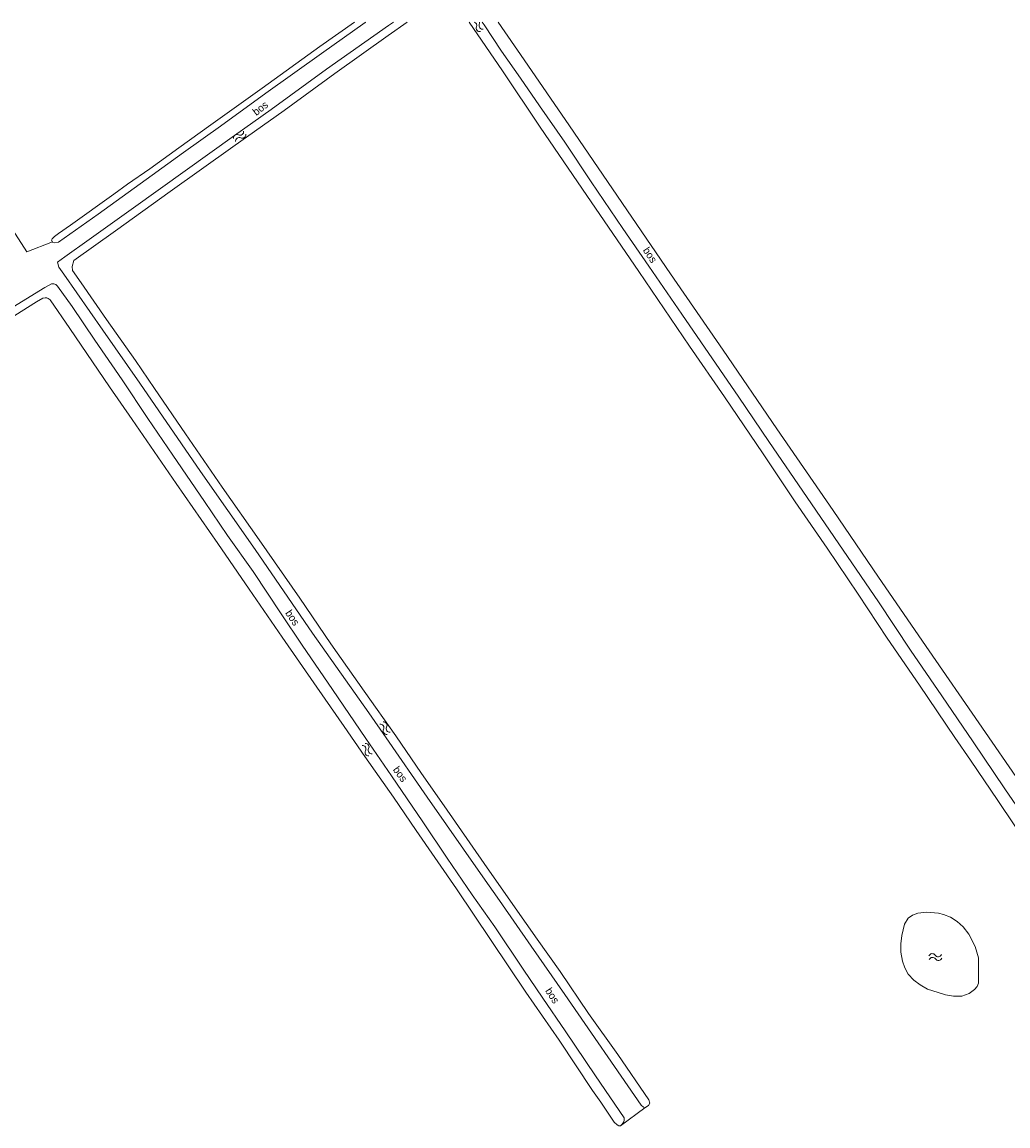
# Model space of a CAD drawing. Header units: metres. Extents: x 195864 to 198202, y 543264 to 544906.
# Tile 74 of 79: x 197382 to 197619, y 544642 to 544906. Entities that reach past the tile are written whole.
import ezdxf

# ---------------------------------------------------------------- set-up
doc = ezdxf.new("R2010")
doc.units = ezdxf.units.M
doc.header["$MEASUREMENT"] = 0
for name, color, linetype, lineweight in [('Level 19', 7, 'Continuous', 0), ('Level 28', 7, 'Continuous', 0), ('Level 33', 7, 'Continuous', 0), ('Level 43', 7, 'Continuous', 0)]:
    doc.layers.add(name, color=color, linetype=linetype, lineweight=lineweight)
doc.styles.add('Style-CHAR_FAST_FONT', font='CHAR_FAST_FONT.shx')

# ---------------------------------------------------------------- blocks, each defined once
blk = doc.blocks.new('WA_65')
at = {"layer": 'Level 43', "color": 7, "linetype": 'Continuous', "lineweight": 0, "extrusion": (0, 0, -1)}
for centre in [(-0.75, 0.05), (-0.75, -0.85)]:
    blk.add_arc(centre, 0.85, 28.0724, 151.9274, dxfattribs=at)
at = {"layer": 'Level 43', "color": 7, "linetype": 'Continuous', "lineweight": 0}
for centre in [(2.25, 0.85), (2.25, -0.05)]:
    blk.add_arc(centre, 0.85, 208.0726, 331.9276, dxfattribs=at)
blk = doc.blocks.new('WA_178')
at = {"layer": 'Level 43', "color": 7, "linetype": 'Continuous', "lineweight": 0, "extrusion": (0, 0, -1)}
for centre in [(-0.75, 0.05), (-0.75, -0.85)]:
    blk.add_arc(centre, 0.85, 28.0723, 151.9273, dxfattribs=at)
at = {"layer": 'Level 43', "color": 7, "linetype": 'Continuous', "lineweight": 0}
for centre in [(2.25, 0.85), (2.25, -0.05)]:
    blk.add_arc(centre, 0.85, 208.0727, 331.9277, dxfattribs=at)
blk = doc.blocks.new('WA_179')
at = {"layer": 'Level 43', "color": 7, "linetype": 'Continuous', "lineweight": 0, "extrusion": (0, 0, -1)}
for centre in [(-0.75, 0.05), (-0.75, -0.85)]:
    blk.add_arc(centre, 0.85, 28.0723, 151.9273, dxfattribs=at)
at = {"layer": 'Level 43', "color": 7, "linetype": 'Continuous', "lineweight": 0}
for centre in [(2.25, 0.85), (2.25, -0.05)]:
    blk.add_arc(centre, 0.85, 208.0726, 331.9277, dxfattribs=at)
blk = doc.blocks.new('WA_18')
at = {"layer": 'Level 43', "color": 7, "linetype": 'Continuous', "lineweight": 0, "extrusion": (0, 0, -1)}
for centre in [(-0.75, 0.05), (-0.75, -0.85)]:
    blk.add_arc(centre, 0.85, 28.0724, 151.9275, dxfattribs=at)
at = {"layer": 'Level 43', "color": 7, "linetype": 'Continuous', "lineweight": 0}
for centre in [(2.25, 0.85), (2.25, -0.05)]:
    blk.add_arc(centre, 0.85, 208.0725, 331.9276, dxfattribs=at)

msp = doc.modelspace()

# ---------------------------------------------------------------- linework, layer by layer
at = {"layer": 'Level 19', "color": 7, "linetype": 'Continuous', "lineweight": 0, "flags": 128}
for points in [[(197326.19, 544906.44), (197328.92, 544902.38), (197336.44, 544891.62), (197343.01, 544881.81), (197351.77, 544868.92), (197361.76, 544854.8), (197372.15, 544839.73), (197375.52, 544834.83), (197376.22, 544833.95), (197376.62, 544833.73), (197377.63, 544834.15), (197385.88, 544839.36), (197387.39, 544840.28), (197388, 544840.34), (197388.38, 544840.31), (197388.68, 544840.16), (197389.15, 544839.81), (197393.85, 544833), (197403.41, 544819.01)], [(197406.41, 544820.63), (197399.87, 544830.19), (197394.45, 544838.23), (197390.93, 544843.16), (197390.53, 544843.56), (197390.01, 544843.68), (197389.46, 544843.71), (197387.91, 544842.79), (197378.14, 544836.77), (197377.57, 544836.65), (197377.05, 544836.9), (197372.68, 544843.28), (197361.51, 544859.43), (197350.93, 544874.97), (197342.98, 544886.63), (197336.92, 544895.44), (197329.33, 544906.44)], [(197464.85, 544906.44), (197464.71, 544906.34), (197454.28, 544898.93), (197440.89, 544889.42), (197430.05, 544881.49), (197421.17, 544875.17), (197412.16, 544868.66), (197400.68, 544860.42), (197391.14, 544853.71), (197390.32, 544853.51), (197389.82, 544853.59), (197389.52, 544854.16), (197389.67, 544854.46), (197390.24, 544855.06), (197391.14, 544855.79), (197394.05, 544857.76), (197404.43, 544865.19), (197407.68, 544867.56), (197413.09, 544871.26), (197420, 544876.27), (197427.73, 544881.79), (197440.04, 544890.57), (197453.88, 544900.56), (197462.17, 544906.44)], [(197438.31, 544780.01), (197425.22, 544798.65), (197410.67, 544819.85), (197401.77, 544832.59), (197392.41, 544845.98), (197391.21, 544847.68), (197390.91, 544848.86), (197392.71, 544850.13), (197398.54, 544854.35), (197409.15, 544861.89), (197421.57, 544870.77), (197433.38, 544879.28), (197442.16, 544885.47), (197455.45, 544895.13), (197470.31, 544905.58), (197471.52, 544906.44)], [(197474.79, 544906.44), (197470.21, 544903.26), (197457.48, 544894.08), (197445.26, 544885.24), (197432.95, 544876.51), (197417.99, 544865.8), (197404.82, 544856.42), (197394.84, 544849.28), (197394.46, 544847.8), (197394.51, 544846.88), (197396.58, 544843.93), (197402.65, 544835.17), (197409.6, 544825.33), (197414.21, 544818.57), (197421.61, 544807.71), (197430.45, 544794.97), (197439.29, 544782.31), (197449.05, 544768.31), (197456.49, 544757.38), (197464.51, 544746.06), (197472.08, 544735.28), (197478.24, 544726.32), (197483.71, 544718.56), (197493.28, 544704.74), (197500.69, 544694.1), (197506.01, 544686.55), (197511.48, 544678.81), (197518.3, 544668.7), (197525.29, 544658.94), (197532.73, 544648), (197532.98, 544647.25), (197532.71, 544646.65), (197531.81, 544646.1), (197531.51, 544646.25), (197530.96, 544646.73), (197512.63, 544673.28), (197504.54, 544684.9), (197496.95, 544695.86), (197492.92, 544701.49), (197479.59, 544720.64), (197469.77, 544734.85), (197465.6, 544740.79), (197452.07, 544759.96), (197438.31, 544780.01)], [(197638.2, 544687.61), (197630.91, 544698.25), (197624.29, 544708.11), (197616.43, 544719.77), (197609.93, 544729.46), (197606.14, 544734.94), (197597.67, 544747.45), (197589.96, 544758.74), (197582.99, 544769.25), (197575.52, 544780.32), (197567.86, 544791.43), (197560.19, 544802.94), (197550.88, 544816.58), (197542.49, 544828.77), (197530.33, 544846.64), (197517.89, 544864.89), (197506.73, 544881.28), (197497.66, 544894.77), (197489.66, 544906.44)], [(197492.78, 544906.44), (197493.25, 544905.75), (197497.42, 544899.5), (197502.01, 544892.99), (197506.53, 544886.36), (197512.58, 544877.67), (197518.94, 544868.11), (197526.53, 544856.97), (197532.73, 544847.91), (197540.69, 544836.37), (197554.33, 544816.48), (197561.55, 544805.89), (197570.73, 544792.47), (197579.4, 544779.84), (197587.84, 544767.47), (197595.56, 544755.88), (197603.05, 544744.92), (197610.54, 544733.86), (197618.15, 544722.57), (197625.52, 544711.91), (197632.02, 544702.02), (197638.21, 544693.06)], [(197403.41, 544819.01), (197408.83, 544811.13), (197419.37, 544795.84), (197429.36, 544781.42), (197436.92, 544770.48), (197444.82, 544758.94), (197453.11, 544746.98), (197459.65, 544737.57), (197464.67, 544730.34), (197471.51, 544720.62), (197476.93, 544712.64), (197486.64, 544698.62), (197503.27, 544673.85), (197511.24, 544662.38), (197519.28, 544650.24), (197521.23, 544647.49), (197524.43, 544642.69), (197525.15, 544642.04), (197525.55, 544641.83), (197525.93, 544641.78), (197526.38, 544642.18), (197526.8, 544642.78), (197526.88, 544643.18), (197526.83, 544643.71), (197519.94, 544653.82), (197512.67, 544664.58), (197507.3, 544672.42), (197502.63, 544679.35), (197495.79, 544689.48), (197490.39, 544697.22), (197484.43, 544706), (197478.56, 544714.71), (197471.07, 544725.7), (197464.85, 544734.69), (197456.88, 544746.4), (197449.59, 544757.01), (197444.57, 544764.54), (197437.83, 544774.71), (197431.73, 544783.34), (197426.19, 544791.47), (197418.62, 544802.59), (197412.61, 544811.42), (197406.41, 544820.63)], [(197611.86, 544682.1), (197611.86, 544676), (197611.48, 544675.22), (197610.91, 544674.5), (197609.61, 544673.55), (197607.83, 544672.9), (197605.8, 544672.88), (197603.9, 544673.18), (197602.13, 544673.76), (197599.58, 544674.61), (197597.85, 544675.61), (197596.33, 544676.74), (197594.96, 544678.15), (197594.16, 544679.7), (197593.58, 544681.27), (197593.24, 544683.47), (197593.24, 544685.42), (197593.46, 544687.47), (197594.09, 544690.17), (197594.97, 544691.62), (197596.02, 544692.32), (197597.3, 544692.79), (197599.45, 544693.02), (197602.2, 544692.81), (197603.47, 544692.51), (197605.15, 544691.81), (197606.75, 544690.78), (197608.15, 544689.55), (197609.54, 544687.75), (197611.04, 544684.82), (197611.86, 544682.1)]]:
    msp.add_lwpolyline(points, dxfattribs=at)
at = {"layer": 'Level 28', "color": 7, "linetype": 'Continuous', "lineweight": 0}
msp.add_line((197525.93, 544641.78), (197531.81, 544646.1), dxfattribs=at)
at = {"layer": 'Level 28', "color": 7, "linetype": 'Continuous', "lineweight": 0, "flags": 128}
for points in [[(197347.71, 544906.44), (197354.3, 544896.17), (197370.28, 544871.89), (197383.59, 544851.39), (197389.74, 544853.73)], [(197496.64, 544906.44), (197502.82, 544897.41), (197513.73, 544881.55), (197524.04, 544866.48), (197537.98, 544846.1), (197550.61, 544827.76), (197563.5, 544808.91), (197576.96, 544789.32), (197587.82, 544773.35), (197600.01, 544755.7), (197611.94, 544738.41), (197622.36, 544723.22), (197633.2, 544707.15), (197639.41, 544698.19), (197642.66, 544693.06), (197647, 544686.12), (197649.75, 544681.52), (197651.6, 544678.64), (197655.82, 544672.63), (197666.56, 544657.69), (197671.23, 544651.08), (197673.17, 544648.36), (197673.74, 544647.38)]]:
    msp.add_lwpolyline(points, dxfattribs=at)
at = {"layer": 'Level 43', "color": 7, "linetype": 'Continuous', "lineweight": 0, "extrusion": (0, 0, -1)}
for centre, start in [((-197490.62, 544905.64), 108.8303), ((-197491.31, 544906.21), 164.4479)]:
    msp.add_arc(centre, 0.85, start, 202.0851, dxfattribs=at)
at = {"layer": 'Level 43', "color": 7, "linetype": 'Continuous', "lineweight": 0}
for centre in [(197492.2, 544905), (197492.89, 544905.57)]:
    msp.add_arc(centre, 0.85, 157.9149, 281.7699, dxfattribs=at)

# ---------------------------------------------------------------- block references
for name, p, xscale, yscale, zscale, rotation in [('WA_65', (197435.83, 544879.9), 0.9999994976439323, 0.9999994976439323, 0.9999994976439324, 215.3566714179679), ('WA_179', (197468.65, 544738.38), 1.000000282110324, 1.000000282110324, 1.000000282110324, 304.4667774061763), ('WA_178', (197464.37, 544733.26), 1.000000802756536, 1.000000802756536, 1.000000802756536, 302.5088236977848), ('WA_18', (197599.99, 544682.11), 1.000000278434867, 1.000000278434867, 1.000000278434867, 6.047410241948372)]:
    msp.add_blockref(name, p, dxfattribs=dict(at, xscale=xscale, yscale=yscale, zscale=zscale, rotation=rotation))

# ---------------------------------------------------------------- texts
at = {"layer": 'Level 33', "color": 7, "linetype": 'Continuous', "lineweight": 13, "style": 'Style-CHAR_FAST_FONT'}
for rotation, p in [(37.5232, (197438.59, 544883.9)), (303.9125, (197531.23, 544851.71)), (303.9125, (197445.47, 544764.74)), (306.0905, (197471.26, 544727.17)), (302.7524, (197507.82, 544674.18))]:
    msp.add_text('bos', height=1.8, rotation=rotation, dxfattribs=at).set_placement(p)

doc.saveas('drawing.dxf')
